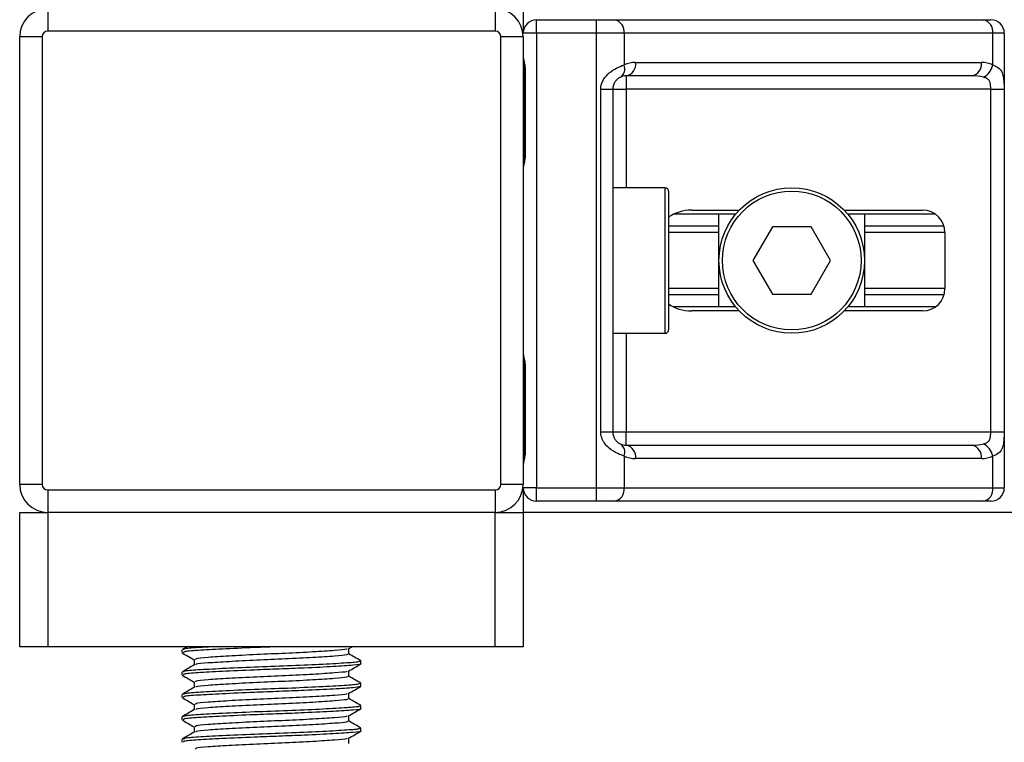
# Model space of a CAD drawing. Header units: millimetres. Extents: x 0 to 420, y 0 to 297.
# Tile 19 of 62: x 98 to 110, y 190 to 199. Entities that reach past the tile are written whole.
import ezdxf

# ---------------------------------------------------------------- set-up
doc = ezdxf.new("R2010")
doc.units = ezdxf.units.MM

msp = doc.modelspace()

# ---------------------------------------------------------------- linework, layer by layer
at = {"color": 7, "linetype": 'Continuous', "lineweight": 25}
for p, q in [((98.2321, 199.5067), (98.2321, 199.2223)), ((103.9186, 199.5067), (103.9186, 199.2223)), ((104.2741, 199.5067), (104.2741, 199.1939)), ((104.4447, 199.1939), (104.4447, 199.3645)), ((104.4447, 199.3645), (105.2053, 199.3645)), ((105.2053, 199.1939), (105.2053, 199.3645)), ((105.2053, 199.3645), (105.4365, 199.3645)), ((105.4365, 199.3645), (110.1208, 199.3645)), ((110.1208, 199.3645), (110.2165, 199.3645)), ((103.9186, 199.2223), (98.2321, 199.2223)), ((104.4447, 199.1939), (104.2741, 199.1939)), ((105.2053, 199.1939), (104.4447, 199.1939)), ((104.4447, 199.1939), (104.4447, 193.422)), ((105.2053, 193.422), (105.2053, 199.1939)), ((105.5571, 199.1939), (105.2053, 199.1939)), ((105.5571, 199.1939), (105.5571, 198.7917)), ((110.2414, 199.1939), (105.5571, 199.1939)), ((110.2414, 198.7917), (110.2414, 199.1939)), ((110.3871, 199.1939), (110.2414, 199.1939)), ((110.3871, 199.1939), (110.3871, 193.422)), ((98.161, 199.1512), (97.8767, 199.1512)), ((97.8767, 193.4647), (97.8767, 199.1512)), ((98.161, 199.1512), (98.161, 193.4647)), ((103.9897, 193.4647), (103.9897, 199.1512)), ((104.2741, 199.1512), (103.9897, 199.1512)), ((104.2741, 199.1512), (104.2741, 193.4647)), ((105.7026, 198.8243), (110.0959, 198.8243)), ((104.2893, 198.7248), (104.2893, 197.6585)), ((104.2893, 198.7248), (104.3002, 198.7248)), ((104.3002, 198.7248), (104.3002, 197.6585)), ((109.9753, 198.6537), (105.582, 198.6537)), ((105.582, 198.6537), (105.582, 198.4831)), ((105.2593, 194.1328), (105.2593, 198.4831)), ((105.2593, 198.4831), (105.4114, 198.4831)), ((105.4114, 198.4831), (105.4114, 194.1328)), ((105.4114, 198.4831), (105.582, 198.4831)), ((110.2146, 198.4831), (105.582, 198.4831)), ((105.582, 198.4831), (105.582, 197.232)), ((110.2146, 198.4831), (110.3842, 198.4831)), ((110.2146, 194.1328), (110.2146, 198.4831)), ((110.3842, 198.4831), (110.3842, 194.1328)), ((104.2893, 197.6585), (104.3002, 197.6585)), ((106.0795, 197.232), (105.4114, 197.232)), ((106.0795, 195.3839), (106.0795, 197.232)), ((106.1222, 197.1894), (106.1222, 195.4265)), ((106.4166, 196.9477), (107.0192, 196.9477)), ((108.3528, 196.9477), (109.3491, 196.9477)), ((106.9748, 196.8979), (106.1894, 196.8979)), ((106.7619, 195.718), (106.7619, 196.8979)), ((109.5098, 196.8979), (108.3972, 196.8979)), ((108.6101, 196.8979), (108.6101, 195.718)), ((106.7619, 196.7438), (106.1222, 196.7438)), ((107.4398, 196.7344), (107.1935, 196.308)), ((107.9322, 196.7344), (107.4398, 196.7344)), ((108.1785, 196.308), (107.9322, 196.7344)), ((109.6218, 196.7438), (108.6101, 196.7438)), ((106.7619, 196.6622), (106.1222, 196.6622)), ((109.6334, 196.6622), (108.6101, 196.6622)), ((109.6334, 196.6634), (109.6334, 195.9525)), ((107.1935, 196.308), (107.4398, 195.8815)), ((107.9322, 195.8815), (108.1785, 196.308)), ((106.7619, 195.9537), (106.1222, 195.9537)), ((109.6334, 195.9537), (108.6101, 195.9537)), ((106.7619, 195.8721), (106.1222, 195.8721)), ((107.4398, 195.8815), (107.9322, 195.8815)), ((109.6218, 195.8721), (108.6101, 195.8721)), ((106.9748, 195.718), (106.1894, 195.718)), ((107.0192, 195.6682), (106.4166, 195.6682)), ((109.3491, 195.6682), (108.3528, 195.6682)), ((109.5098, 195.718), (108.3972, 195.718)), ((105.4114, 195.3839), (106.0795, 195.3839)), ((105.582, 195.3839), (105.582, 194.1328)), ((104.2893, 194.9574), (104.2893, 193.8912)), ((104.2893, 194.9574), (104.3002, 194.9574)), ((104.3002, 194.9574), (104.3002, 193.8912)), ((105.2593, 194.1328), (105.4114, 194.1328)), ((105.4114, 194.1328), (105.582, 194.1328)), ((105.582, 193.9622), (105.582, 194.1328)), ((105.582, 194.1328), (110.2146, 194.1328)), ((110.2146, 194.1328), (110.3842, 194.1328)), ((105.582, 193.9622), (109.9753, 193.9622)), ((104.2893, 193.8912), (104.3002, 193.8912)), ((105.5571, 193.8242), (105.5571, 193.422)), ((110.0959, 193.7916), (105.7026, 193.7916)), ((110.2414, 193.422), (110.2414, 193.8242)), ((98.161, 193.4647), (97.8767, 193.4647)), ((104.2741, 193.4647), (103.9897, 193.4647)), ((104.4447, 193.422), (104.2741, 193.422)), ((104.2741, 193.422), (104.2741, 193.1093)), ((104.4447, 193.422), (105.2053, 193.422)), ((104.4447, 193.2514), (104.4447, 193.422)), ((105.2053, 193.422), (105.5571, 193.422)), ((105.2053, 193.2514), (105.2053, 193.422)), ((105.5571, 193.422), (110.2414, 193.422)), ((110.2414, 193.422), (110.3871, 193.422)), ((98.2321, 193.3936), (103.9186, 193.3936)), ((98.2321, 193.3936), (98.2321, 193.1093)), ((103.9186, 193.3936), (103.9186, 193.1093)), ((105.2053, 193.2514), (104.4447, 193.2514)), ((105.4365, 193.2514), (105.2053, 193.2514)), ((110.1208, 193.2514), (105.4365, 193.2514)), ((110.2165, 193.2514), (110.1208, 193.2514)), ((97.8767, 191.4033), (97.8767, 193.1093)), ((97.8767, 193.1093), (98.2321, 193.1093)), ((103.9186, 193.1093), (98.2321, 193.1093)), ((98.2321, 193.1093), (98.2321, 191.4033)), ((103.9186, 191.4033), (103.9186, 193.1093)), ((103.9186, 193.1093), (104.2741, 193.1093)), ((157.5858, 193.1093), (104.2741, 193.1093)), ((104.2741, 193.1093), (104.2741, 191.4033)), ((98.2321, 191.4033), (97.8767, 191.4033)), ((103.9186, 191.4033), (98.2321, 191.4033)), ((99.938, 191.3637), (99.938, 191.3281)), ((100.0036, 191.4033), (99.9408, 191.367)), ((102.0539, 191.3767), (102.0997, 191.4033)), ((102.0588, 191.3102), (102.0588, 191.3795)), ((104.2741, 191.4033), (103.9186, 191.4033)), ((100.0919, 191.2392), (100.0919, 191.1701)), ((102.2127, 191.1859), (102.2127, 191.2216)), ((99.938, 191.0793), (99.938, 191.0438)), ((102.0588, 191.0259), (102.0588, 191.0952)), ((100.0919, 190.9548), (100.0919, 190.8858)), ((102.2127, 190.9016), (102.2127, 190.9373)), ((99.938, 190.795), (99.938, 190.7595)), ((102.0588, 190.7416), (102.0588, 190.8109)), ((102.2027, 190.9016), (102.2111, 190.8991)), ((100.0919, 190.6705), (100.0919, 190.6015)), ((102.2127, 190.6172), (102.2127, 190.6529)), ((99.938, 190.5107), (99.938, 190.4751)), ((102.0588, 190.4573), (102.0588, 190.5266)), ((100.0919, 190.3862), (100.0919, 190.3171)), ((102.2127, 190.3329), (102.2127, 190.3686)), ((99.938, 190.2264), (99.938, 190.1908)), ((102.0588, 190.1729), (102.0588, 190.2422))]:
    msp.add_line(p, q, dxfattribs=at)
for radius in [0.9241, 0.8814]:
    msp.add_circle((107.686, 196.308), radius, dxfattribs=at)
for centre, radius, start, end in [((98.2321, 199.1512), 0.3554, 90, 180), ((103.9186, 199.1512), 0.3554, 0, 90), ((104.4447, 199.1939), 0.1706, 90, 180), ((105.4063, 199.2152), 0.1523, 351.95053, 78.57825), ((110.0906, 199.2152), 0.1523, 351.95053, 78.57825), ((110.2165, 199.1939), 0.1706, 0, 90), ((98.2321, 199.1512), 0.0711, 90, 180), ((103.9186, 199.1512), 0.0711, 0, 90), ((105.4349, 198.745), 0.1308, 304.60987, 20.91019), ((105.7026, 198.4831), 0.3412, 90, 115.24042), ((105.5518, 198.8029), 0.1523, 281.42175, 8.04947), ((109.9451, 198.8029), 0.1523, 281.42175, 8.04947), ((110.0959, 198.4831), 0.3412, 64.75958, 90), ((110.0261, 198.8357), 0.2197, 295.51601, 348.45149), ((105.582, 198.4831), 0.1706, 90, 115.24042), ((106.0795, 197.1894), 0.0426, 0, 90), ((109.3491, 196.6634), 0.2843, 0, 90), ((109.3491, 195.9525), 0.2843, 270, 0), ((106.0795, 195.4265), 0.0426, 270, 0), ((105.4349, 193.8709), 0.1308, 339.08981, 55.39013), ((105.582, 194.1328), 0.1706, 244.75958, 270), ((105.5518, 193.813), 0.1523, 351.95053, 78.57825), ((109.9451, 193.813), 0.1523, 351.95053, 78.57825), ((110.0261, 193.7802), 0.2197, 11.54851, 64.48399), ((105.7026, 194.1328), 0.3412, 244.75958, 270), ((110.0959, 194.1328), 0.3412, 270, 295.24042), ((98.2321, 193.4647), 0.3554, 180, 270), ((98.2321, 193.4647), 0.0711, 180, 270), ((103.9186, 193.4647), 0.0711, 270, 0), ((103.9186, 193.4647), 0.3554, 270, 0), ((104.4447, 193.422), 0.1706, 180, 270), ((105.4063, 193.4007), 0.1523, 281.42175, 8.04947), ((110.0906, 193.4007), 0.1523, 281.42175, 8.04947), ((110.2165, 193.422), 0.1706, 270, 0)]:
    msp.add_arc(centre, radius, start, end, dxfattribs=at)
for centre, major_axis, ratio, start_param, end_param in [((109.9753, 198.4831), (0.3412, 0), 0.5, 1.130268, 1.5707963), ((106.4166, 196.6634), (0.4021, 0), 0.7071068, 1.5707963, 2.3923913), ((106.4166, 195.9525), (0.4021, 0), 0.7071068, 3.890794, 4.712389), ((109.9753, 194.1328), (0.3412, 0), 0.5, 4.712389, 5.1529173)]:
    msp.add_ellipse(centre, major_axis=major_axis, ratio=ratio, start_param=start_param, end_param=end_param, dxfattribs=at)
for points, knots in [([(104.2741, 198.9035), (104.2743, 198.8985), (104.2753, 198.879), (104.2825, 198.8508), (104.2921, 198.8066), (104.299, 198.7702), (104.2999, 198.7357), (104.3002, 198.7248)], [0, 0, 0, 0, 0.1172575, 0.461179, 0.5069762, 0.8431627, 1, 1, 1, 1]), ([(104.2754, 198.8848), (104.2758, 198.8775), (104.2778, 198.8406), (104.2893, 198.7798), (104.289, 198.7254), (104.2889, 198.7049)], [0, 0, 0, 0, 0.1322449, 0.6741763, 1, 1, 1, 1]), ([(105.2593, 198.4831), (105.2597, 198.4932), (105.2615, 198.5352), (105.2784, 198.5799), (105.3149, 198.6405), (105.3686, 198.6988), (105.4644, 198.7592), (105.5253, 198.7805), (105.5571, 198.7917)], [0, 0, 0, 0, 0.0620594, 0.25604, 0.2811965, 0.496867, 0.7368773, 1, 1, 1, 1]), ([(110.2414, 198.7917), (110.2646, 198.7826), (110.3178, 198.7618), (110.3596, 198.7056), (110.3754, 198.6407), (110.3819, 198.5815), (110.3839, 198.5329), (110.3841, 198.4947), (110.3842, 198.4831)], [0, 0, 0, 0, 0.2204024, 0.5050019, 0.6931202, 0.7669429, 0.9288339, 1, 1, 1, 1]), ([(105.5092, 198.6374), (105.4992, 198.6322), (105.4821, 198.6234), (105.4585, 198.6017), (105.4398, 198.5786), (105.4217, 198.548), (105.4121, 198.5105), (105.4115, 198.4881), (105.4114, 198.4831)], [0, 0, 0, 0, 0.273797, 0.4623029, 0.4991581, 0.7049828, 0.9330438, 1, 1, 1, 1]), ([(110.2146, 198.4831), (110.2143, 198.5018), (110.2139, 198.5352), (110.2071, 198.5692), (110.1957, 198.5946), (110.1824, 198.6101), (110.1563, 198.6272), (110.1358, 198.6331), (110.1208, 198.6374)], [0, 0, 0, 0, 0.2459514, 0.4382643, 0.4984306, 0.6829349, 0.7679658, 1, 1, 1, 1]), ([(104.3002, 197.6585), (104.2996, 197.6426), (104.298, 197.6027), (104.288, 197.5568), (104.2776, 197.5126), (104.2755, 197.4932), (104.2741, 197.4798)], [0, 0, 0, 0, 0.2269894, 0.5690124, 0.702034, 1, 1, 1, 1]), ([(104.2872, 197.6586), (104.2874, 197.636), (104.288, 197.5799), (104.2724, 197.5215), (104.2755, 197.4859), (104.2761, 197.4792)], [0, 0, 0, 0, 0.3553058, 0.87926, 1, 1, 1, 1]), ([(104.2741, 195.1361), (104.2743, 195.1312), (104.2753, 195.1117), (104.2825, 195.0834), (104.2921, 195.0393), (104.299, 195.0028), (104.2999, 194.9684), (104.3002, 194.9574)], [0, 0, 0, 0, 0.1172575, 0.461179, 0.5069762, 0.8431627, 1, 1, 1, 1]), ([(104.2754, 195.1174), (104.2758, 195.1102), (104.2778, 195.0732), (104.2893, 195.0125), (104.289, 194.958), (104.2889, 194.9376)], [0, 0, 0, 0, 0.1322449, 0.6741763, 1, 1, 1, 1]), ([(105.5571, 193.8242), (105.5307, 193.8333), (105.4703, 193.8541), (105.3763, 193.9103), (105.3149, 193.9753), (105.2791, 194.0344), (105.2617, 194.083), (105.2599, 194.1212), (105.2593, 194.1328)], [0, 0, 0, 0, 0.2204024, 0.5050019, 0.6931202, 0.7669429, 0.9288339, 1, 1, 1, 1]), ([(105.4114, 194.1328), (105.4131, 194.1141), (105.4163, 194.0807), (105.4338, 194.0467), (105.4519, 194.0213), (105.4673, 194.0058), (105.4894, 193.9887), (105.5008, 193.9828), (105.5092, 193.9785)], [0, 0, 0, 0, 0.2459514, 0.4382643, 0.4984306, 0.6829349, 0.7679658, 1, 1, 1, 1]), ([(110.1208, 193.9785), (110.1384, 193.9837), (110.1683, 193.9925), (110.1903, 194.0143), (110.2039, 194.0373), (110.2125, 194.0679), (110.2144, 194.1054), (110.2146, 194.1278), (110.2146, 194.1328)], [0, 0, 0, 0, 0.273797, 0.4623029, 0.4991581, 0.7049828, 0.9330438, 1, 1, 1, 1]), ([(110.3842, 194.1328), (110.3841, 194.1227), (110.384, 194.0808), (110.382, 194.036), (110.3753, 193.9754), (110.3621, 193.9171), (110.3211, 193.8567), (110.2688, 193.8354), (110.2414, 193.8242)], [0, 0, 0, 0, 0.0620594, 0.25604, 0.2811965, 0.496867, 0.7368773, 1, 1, 1, 1]), ([(104.3002, 193.8912), (104.2996, 193.8753), (104.298, 193.8354), (104.288, 193.7895), (104.2776, 193.7452), (104.2755, 193.7258), (104.2741, 193.7124)], [0, 0, 0, 0, 0.2269894, 0.5690124, 0.702034, 1, 1, 1, 1]), ([(104.2872, 193.8913), (104.2874, 193.8686), (104.288, 193.8126), (104.2724, 193.7541), (104.2755, 193.7185), (104.2761, 193.7118)], [0, 0, 0, 0, 0.3553058, 0.87926, 1, 1, 1, 1]), ([(99.9424, 191.324), (99.9682, 191.3091), (100.018, 191.2802), (100.0678, 191.2513), (100.0919, 191.2374)], [0, 0, 0, 0, 0.5163558, 1, 1, 1, 1]), ([(101.174, 191.4033), (101.0681, 191.3993), (100.8152, 191.3898), (100.4386, 191.3726), (100.1276, 191.356), (99.9516, 191.3416), (99.9565, 191.3319), (99.9584, 191.3281)], [0, 0, 0, 0, 0.1684965, 0.4023825, 0.6300711, 0.8575321, 1, 1, 1, 1]), ([(100.3593, 191.4033), (100.2837, 191.3994), (100.0996, 191.3898), (99.9529, 191.3772), (99.9568, 191.3674), (99.9584, 191.3637)], [0, 0, 0, 0, 0.30031826, 0.73053689, 1, 1, 1, 1]), ([(102.0366, 191.3769), (102.0361, 191.3745), (102.0346, 191.3663), (101.8861, 191.3542), (101.6164, 191.3358), (101.2593, 191.3182), (100.8788, 191.3025), (100.5249, 191.2838), (100.2557, 191.2672), (100.1035, 191.2527), (100.1078, 191.243), (100.1094, 191.2392)], [0, 0, 0, 0, 0.0492908, 0.1712997, 0.2981292, 0.4238469, 0.5463291, 0.6737547, 0.7978, 0.9217212, 1, 1, 1, 1]), ([(102.042, 191.3104), (102.0427, 191.3064), (102.0444, 191.2966), (101.8881, 191.2831), (101.6159, 191.2647), (101.2594, 191.2471), (100.8789, 191.2314), (100.5245, 191.2127), (100.2575, 191.1961), (100.1116, 191.1829), (100.1126, 191.1745), (100.1129, 191.1721)], [0, 0, 0, 0, 0.08121257, 0.20269512, 0.32897753, 0.45415295, 0.57610678, 0.70298262, 0.82649287, 0.94987948, 1, 1, 1, 1]), ([(102.2099, 191.2248), (102.1841, 191.2397), (102.1338, 191.2689), (102.0834, 191.298), (102.0588, 191.3123)], [0, 0, 0, 0, 0.5112595, 1, 1, 1, 1]), ([(100.0953, 191.1721), (100.0696, 191.1572), (100.0181, 191.1273), (99.9666, 191.0975), (99.9408, 191.0826)], [0, 0, 0, 0, 0.4998987, 1, 1, 1, 1]), ([(102.1934, 191.2216), (102.1942, 191.2176), (102.1962, 191.2078), (102.0153, 191.1943), (101.7004, 191.1759), (101.2882, 191.1583), (100.848, 191.1426), (100.4388, 191.1238), (100.1275, 191.1072), (99.9516, 191.0928), (99.9565, 191.0831), (99.9584, 191.0793)], [0, 0, 0, 0, 0.0795242, 0.1977381, 0.3206174, 0.4424209, 0.5610929, 0.684549, 0.8047339, 0.9247987, 1, 1, 1, 1]), ([(102.2027, 191.1859), (102.2059, 191.1851), (102.2321, 191.1783), (102.1236, 191.1666), (101.8805, 191.15), (101.5337, 191.1327), (101.1788, 191.1191), (100.8147, 191.1055), (100.4387, 191.0883), (100.1275, 191.0717), (99.9516, 191.0573), (99.9565, 191.0475), (99.9584, 191.0438)], [0, 0, 0, 0, 0.0167834, 0.1370015, 0.2569808, 0.380436, 0.4722687, 0.5611895, 0.6846185, 0.8047769, 0.9248152, 1, 1, 1, 1]), ([(102.0539, 191.0924), (102.0796, 191.1073), (102.1311, 191.1371), (102.1826, 191.1669), (102.2083, 191.1818)], [0, 0, 0, 0, 0.4999098, 1, 1, 1, 1]), ([(99.9424, 191.0396), (99.9682, 191.0247), (100.018, 190.9959), (100.0678, 190.967), (100.0919, 190.9531)], [0, 0, 0, 0, 0.5163558, 1, 1, 1, 1]), ([(102.0366, 191.0925), (102.0361, 191.0902), (102.0346, 191.0819), (101.8861, 191.0699), (101.6164, 191.0515), (101.2593, 191.0339), (100.8788, 191.0182), (100.5249, 190.9994), (100.2557, 190.9828), (100.1035, 190.9684), (100.1078, 190.9586), (100.1094, 190.9548)], [0, 0, 0, 0, 0.0492908, 0.1712997, 0.2981292, 0.4238469, 0.5463291, 0.6737547, 0.7978, 0.9217212, 1, 1, 1, 1]), ([(102.1934, 190.9373), (102.1942, 190.9333), (102.1962, 190.9234), (102.0153, 190.9099), (101.7004, 190.8916), (101.2882, 190.8739), (100.848, 190.8583), (100.4388, 190.8395), (100.1275, 190.8229), (99.9516, 190.8085), (99.9565, 190.7988), (99.9584, 190.795)], [0, 0, 0, 0, 0.0795242, 0.1977381, 0.3206174, 0.4424209, 0.5610929, 0.684549, 0.8047339, 0.9247987, 1, 1, 1, 1]), ([(102.042, 191.026), (102.0427, 191.0221), (102.0444, 191.0123), (101.8881, 190.9988), (101.6159, 190.9804), (101.2594, 190.9628), (100.8789, 190.9471), (100.5245, 190.9284), (100.2575, 190.9117), (100.1116, 190.8986), (100.1126, 190.8902), (100.1129, 190.8878)], [0, 0, 0, 0, 0.0812126, 0.2026951, 0.3289775, 0.4541529, 0.5761068, 0.7029826, 0.8264929, 0.9498795, 1, 1, 1, 1]), ([(102.2099, 190.9405), (102.1841, 190.9554), (102.1338, 190.9845), (102.0834, 191.0137), (102.0588, 191.028)], [0, 0, 0, 0, 0.5112595, 1, 1, 1, 1]), ([(100.0953, 190.8877), (100.0696, 190.8728), (100.0181, 190.843), (99.9666, 190.8132), (99.9408, 190.7983)], [0, 0, 0, 0, 0.4998987, 1, 1, 1, 1]), ([(102.2015, 190.8975), (102.1798, 190.8924), (102.1343, 190.8816), (101.8752, 190.8657), (101.5347, 190.8484), (101.1785, 190.8347), (100.8148, 190.8211), (100.4387, 190.804), (100.1275, 190.7874), (99.9516, 190.7729), (99.9565, 190.7632), (99.9584, 190.7595)], [0, 0, 0, 0, 0.11210007, 0.23554127, 0.36255871, 0.45704119, 0.54852784, 0.6755183, 0.79914386, 0.9226458, 1, 1, 1, 1]), ([(102.0366, 190.8082), (102.0361, 190.8058), (102.0346, 190.7976), (101.8861, 190.7856), (101.6164, 190.7672), (101.2593, 190.7496), (100.8788, 190.7339), (100.5249, 190.7151), (100.2557, 190.6985), (100.1035, 190.6841), (100.1078, 190.6743), (100.1094, 190.6705)], [0, 0, 0, 0, 0.0492908, 0.1712997, 0.2981292, 0.4238469, 0.5463291, 0.6737547, 0.7978, 0.9217212, 1, 1, 1, 1]), ([(102.0539, 190.8081), (102.0796, 190.823), (102.1311, 190.8528), (102.1826, 190.8826), (102.2083, 190.8975)], [0, 0, 0, 0, 0.4999098, 1, 1, 1, 1]), ([(99.9424, 190.7553), (99.9682, 190.7404), (100.018, 190.7116), (100.0678, 190.6827), (100.0919, 190.6687)], [0, 0, 0, 0, 0.5163558, 1, 1, 1, 1]), ([(102.042, 190.7417), (102.0427, 190.7378), (102.0444, 190.7279), (101.8881, 190.7145), (101.6159, 190.6961), (101.2594, 190.6785), (100.8789, 190.6628), (100.5245, 190.644), (100.2575, 190.6274), (100.1116, 190.6143), (100.1126, 190.6059), (100.1129, 190.6034)], [0, 0, 0, 0, 0.0812126, 0.2026951, 0.3289775, 0.4541529, 0.5761068, 0.7029826, 0.8264929, 0.9498795, 1, 1, 1, 1]), ([(102.2099, 190.6561), (102.1841, 190.671), (102.1338, 190.7002), (102.0834, 190.7294), (102.0588, 190.7436)], [0, 0, 0, 0, 0.5112595, 1, 1, 1, 1]), ([(100.0953, 190.6034), (100.0696, 190.5885), (100.0181, 190.5587), (99.9666, 190.5289), (99.9408, 190.514)], [0, 0, 0, 0, 0.4998987, 1, 1, 1, 1]), ([(102.1934, 190.6529), (102.1942, 190.649), (102.1962, 190.6391), (102.0153, 190.6256), (101.7004, 190.6072), (101.2882, 190.5896), (100.848, 190.5739), (100.4388, 190.5552), (100.1275, 190.5386), (99.9516, 190.5242), (99.9565, 190.5144), (99.9584, 190.5107)], [0, 0, 0, 0, 0.0795242, 0.1977381, 0.3206174, 0.4424209, 0.5610929, 0.684549, 0.8047339, 0.9247987, 1, 1, 1, 1]), ([(102.2027, 190.6172), (102.2059, 190.6164), (102.2321, 190.6096), (102.1236, 190.5979), (101.8805, 190.5814), (101.5337, 190.5641), (101.1788, 190.5504), (100.8147, 190.5368), (100.4387, 190.5196), (100.1275, 190.503), (99.9516, 190.4886), (99.9565, 190.4789), (99.9584, 190.4751)], [0, 0, 0, 0, 0.0167834, 0.1370015, 0.2569808, 0.380436, 0.4722687, 0.5611895, 0.6846185, 0.8047769, 0.9248152, 1, 1, 1, 1]), ([(102.0539, 190.5237), (102.0796, 190.5386), (102.1311, 190.5685), (102.1826, 190.5982), (102.2083, 190.6131)], [0, 0, 0, 0, 0.4999098, 1, 1, 1, 1]), ([(99.9424, 190.471), (99.9682, 190.4561), (100.018, 190.4272), (100.0678, 190.3984), (100.0919, 190.3844)], [0, 0, 0, 0, 0.5163558, 1, 1, 1, 1]), ([(102.0366, 190.5239), (102.0361, 190.5215), (102.0346, 190.5133), (101.8861, 190.5012), (101.6164, 190.4828), (101.2593, 190.4652), (100.8788, 190.4495), (100.5249, 190.4308), (100.2557, 190.4142), (100.1035, 190.3997), (100.1078, 190.39), (100.1094, 190.3862)], [0, 0, 0, 0, 0.0492908, 0.1712997, 0.2981292, 0.4238469, 0.5463291, 0.6737547, 0.7978, 0.9217212, 1, 1, 1, 1]), ([(102.042, 190.4574), (102.0427, 190.4534), (102.0444, 190.4436), (101.8881, 190.4301), (101.6159, 190.4118), (101.2594, 190.3941), (100.8789, 190.3785), (100.5245, 190.3597), (100.2575, 190.3431), (100.1116, 190.3299), (100.1126, 190.3215), (100.1129, 190.3191)], [0, 0, 0, 0, 0.0812126, 0.2026951, 0.3289775, 0.4541529, 0.5761068, 0.7029826, 0.8264929, 0.9498795, 1, 1, 1, 1]), ([(102.2099, 190.3718), (102.1841, 190.3867), (102.1338, 190.4159), (102.0834, 190.445), (102.0588, 190.4593)], [0, 0, 0, 0, 0.5112595, 1, 1, 1, 1]), ([(100.0953, 190.3191), (100.0696, 190.3042), (100.0181, 190.2744), (99.9666, 190.2445), (99.9408, 190.2296)], [0, 0, 0, 0, 0.49989867, 1, 1, 1, 1]), ([(102.1934, 190.3686), (102.1942, 190.3646), (102.1962, 190.3548), (102.0153, 190.3413), (101.7004, 190.3229), (101.2882, 190.3053), (100.848, 190.2896), (100.4388, 190.2708), (100.1275, 190.2542), (99.9516, 190.2398), (99.9565, 190.2301), (99.9584, 190.2264)], [0, 0, 0, 0, 0.0795242, 0.1977381, 0.3206174, 0.4424209, 0.5610929, 0.684549, 0.8047339, 0.9247987, 1, 1, 1, 1]), ([(102.2027, 190.3329), (102.2059, 190.3321), (102.2321, 190.3253), (102.1236, 190.3136), (101.8805, 190.2971), (101.5337, 190.2797), (101.1788, 190.2661), (100.8147, 190.2525), (100.4387, 190.2353), (100.1275, 190.2187), (99.9516, 190.2043), (99.9565, 190.1946), (99.9584, 190.1908)], [0, 0, 0, 0, 0.0167834, 0.1370015, 0.2569808, 0.380436, 0.4722687, 0.5611895, 0.6846185, 0.8047769, 0.9248152, 1, 1, 1, 1]), ([(102.0539, 190.2394), (102.0796, 190.2543), (102.1311, 190.2841), (102.1826, 190.3139), (102.2083, 190.3288)], [0, 0, 0, 0, 0.4999098, 1, 1, 1, 1]), ([(102.0366, 190.2395), (102.0361, 190.2372), (102.0346, 190.2289), (101.8861, 190.2169), (101.6164, 190.1985), (101.2593, 190.1809), (100.8788, 190.1652), (100.5249, 190.1464), (100.2557, 190.1299), (100.1035, 190.1154), (100.1078, 190.1056), (100.1094, 190.1019)], [0, 0, 0, 0, 0.0492908, 0.1712997, 0.2981292, 0.4238469, 0.5463291, 0.6737547, 0.7978, 0.9217212, 1, 1, 1, 1])]:
    msp.add_open_spline(points, degree=3, knots=knots, dxfattribs=at)

doc.saveas('drawing.dxf')
